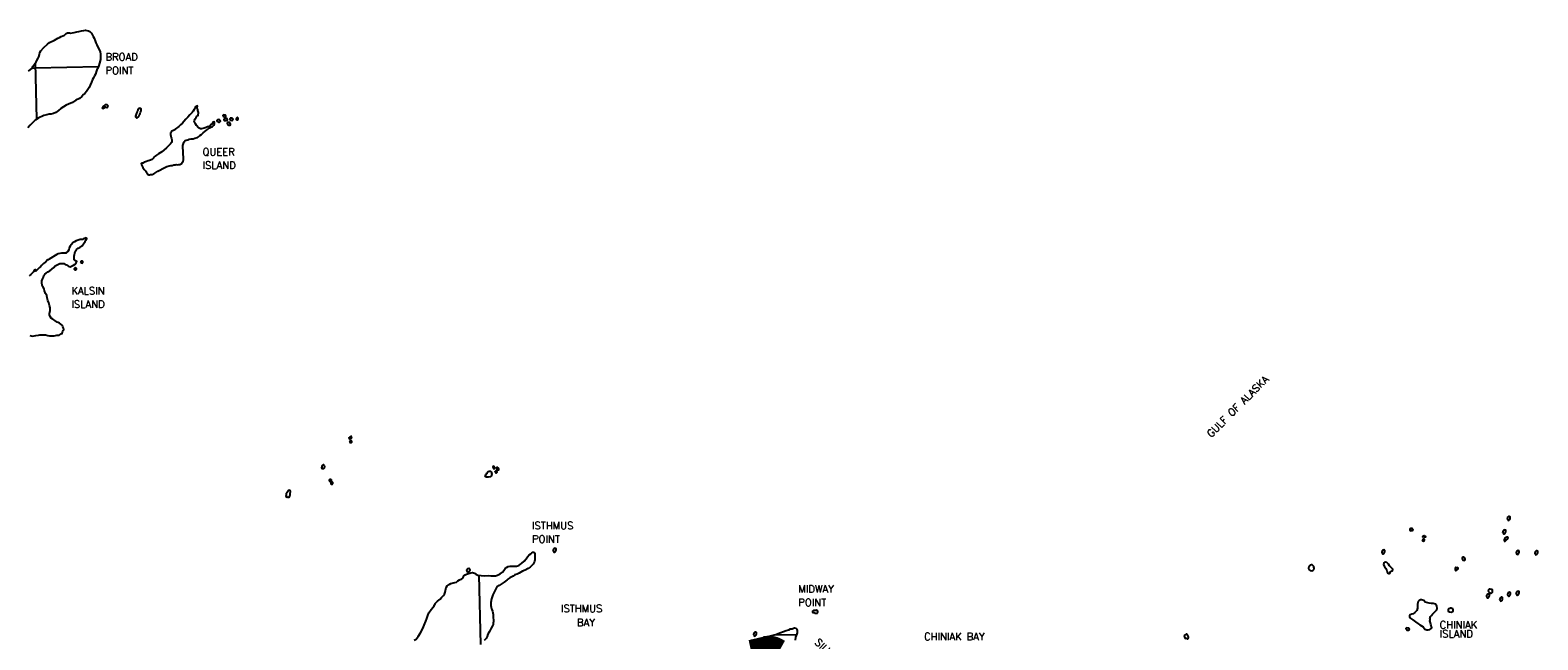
# Model space of a CAD drawing. Header units: feet. Extents: x 18803 to 104580, y -6601 to 116448.
# Tile 95 of 95: x 50106 to 104580, y 89833 to 111841. Entities that reach past the tile are written whole.
import ezdxf

# ---------------------------------------------------------------- set-up
doc = ezdxf.new("R2010")
doc.units = ezdxf.units.FT
doc.header["$LTSCALE"] = 100
doc.header["$MEASUREMENT"] = 0
doc.linetypes.add('DASHED', pattern=[0.75, 0.5, -0.25])
for name, color, linetype in [('ELPC BOLD TITLE SHEET', 3, 'Continuous'), ('ELRGOV-SECTION', 253, 'DASHED'), ('ITTW', 253, 'Continuous'), ('SL-VICINITY MAP', 2, 'Continuous')]:
    doc.layers.add(name, color=color, linetype=linetype)
doc.styles.add('L2640', font='simplex.shx', dxfattribs={"height": 264})

msp = doc.modelspace()

# ---------------------------------------------------------------- linework, layer by layer
at = {"layer": 'ELPC BOLD TITLE SHEET', "const_width": 500}
msp.add_lwpolyline([(77255, 89578), (77239, 89587), (77239, 89587), (77213, 89602), (77212, 89602), (77196, 89611), (77196, 89611), (77164, 89629), (77163, 89629), (77151, 89636), (77119, 89652), (77119, 89652), (77100, 89661), (77078, 89671), (77077, 89672), (77061, 89679), (77034, 89690), (77032, 89690), (77013, 89697), (76978, 89707), (76976, 89707), (76964, 89710), (76928, 89718), (76927, 89718), (76903, 89723), (76876, 89725), (76874, 89725), (76854, 89726), (76824, 89725), (76822, 89725), (76806, 89724), (76774, 89721), (76772, 89721), (76757, 89719), (76722, 89713), (76722, 89713), (76709, 89711), (76709, 89711), (76709, 89711), (76670, 89704), (76669, 89704), (76663, 89703), (76619, 89694), (76616, 89694), (76583, 89686), (76582, 89686), (76570, 89683), (76570, 89683), (76519, 89671), (76519, 89671), (76517, 89671), (76448, 89654), (76378, 89638), (76378, 89638), (76378, 89638), (76378, 89637), (76328, 89626), (76328, 89626), (76306, 89621), (76306, 89621), (76277, 89614), (76226, 89602), (76226, 89602), (76226, 89602), (76172, 89588), (76172, 89588), (76164, 89586), (76118, 89576)], dxfattribs=at)
at = {"layer": 'ELRGOV-SECTION', "ltscale": 50}
for p, q in [((50291, 110663), (50338, 108624)), ((66316, 92162), (66514, 84469)), ((76932, 89998), (77067, 84731))]:
    msp.add_line(p, q, dxfattribs=at)
for points in [[(50177, 110475), (50292, 110477)], [(50292, 110477), (52570, 110531)], [(76976, 90008), (77795, 90029)]]:
    msp.add_lwpolyline(points, dxfattribs=at)
at = {"layer": 'SL-VICINITY MAP'}
for points in [[(50049, 110361), (50121, 110418), (50167, 110461), (50193, 110498), (50197, 110531), (50259, 110618), (50320, 110703), (50340, 110723), (50390, 110825), (50415, 110882), (50440, 110961), (50454, 111030), (50494, 111099), (50597, 111219), (50731, 111339), (50809, 111402), (50987, 111484), (51101, 111554), (51169, 111582), (51226, 111612), (51284, 111639), (51347, 111666), (51409, 111716), (51450, 111743), (51482, 111750), (51524, 111741), (51567, 111735), (51698, 111757), (51793, 111778), (51866, 111795), (51956, 111816), (52050, 111834), (52103, 111841), (52151, 111835), (52214, 111820), (52268, 111798), (52317, 111733), (52345, 111687), (52384, 111619), (52422, 111551), (52456, 111462), (52479, 111387), (52519, 111309), (52552, 111228), (52597, 111143), (52631, 111055), (52649, 110973), (52652, 110868), (52643, 110779), (52609, 110654), (52585, 110569), (52536, 110446), (52516, 110404), (52506, 110371), (52461, 110249), (52431, 110196), (52396, 110120), (52361, 110057), (52321, 109964), (52270, 109862), (52236, 109766), (52185, 109697), (52145, 109630), (52078, 109551), (52037, 109514), (51975, 109447), (51887, 109377), (51751, 109310), (51632, 109232), (51496, 109175), (51402, 109137), (51313, 109070), (51215, 109010), (51127, 108943), (51033, 108873), (50944, 108839), (50871, 108815), (50797, 108804), (50713, 108789), (50602, 108765), (50399, 108667), (50306, 108601), (50290, 108590), (50207, 108513), (50110, 108413), (50027, 108317)], [(52930, 109091), (52919, 109110), (52914, 109117), (52908, 109126), (52897, 109136), (52892, 109142), (52876, 109149), (52871, 109149), (52860, 109149), (52844, 109152), (52818, 109145), (52802, 109135), (52792, 109128), (52777, 109108), (52766, 109101), (52745, 109085), (52735, 109075), (52725, 109058), (52715, 109055), (52709, 109041), (52710, 109032), (52726, 109028), (52726, 109015), (52742, 109012), (52747, 109022), (52763, 109022), (52768, 109029), (52784, 109039), (52805, 109049), (52820, 109063), (52830, 109073), (52836, 109063), (52857, 109057), (52873, 109054), (52900, 109057), (52910, 109071), (52930, 109091)], [(54037, 109025), (54016, 109008), (54011, 108985), (54001, 108975), (53991, 108939), (53976, 108912), (53971, 108896), (53961, 108869), (53951, 108846), (53942, 108810), (53927, 108770), (53917, 108734), (53918, 108718), (53918, 108708), (53929, 108708), (53940, 108692), (53945, 108682), (53956, 108682), (53977, 108682), (54008, 108706), (54029, 108726), (54048, 108769), (54069, 108802), (54084, 108838), (54093, 108881), (54103, 108904), (54113, 108924), (54118, 108950), (54117, 108963), (54117, 108977), (54117, 108990), (54116, 108999), (54106, 109009), (54095, 109016), (54090, 109019), (54079, 109015), (54069, 109015), (54053, 109018), (54037, 109025)], [(55315, 108236), (55221, 108195), (55216, 108185), (55205, 108179), (55195, 108169), (55190, 108152), (55180, 108132), (55176, 108093), (55182, 108073), (55194, 108014), (55206, 107972), (55217, 107929), (55224, 107877), (55225, 107825), (55216, 107788), (55180, 107739), (55103, 107669), (55030, 107599), (54937, 107515), (54860, 107445), (54808, 107418), (54745, 107378), (54667, 107324), (54626, 107291), (54600, 107264), (54564, 107221), (54544, 107198), (54513, 107171), (54482, 107164), (54450, 107147), (54413, 107137), (54371, 107126), (54309, 107096), (54272, 107086), (54240, 107079), (54214, 107062), (54178, 107045), (54146, 107041), (54131, 107024), (54120, 107024), (54126, 107001), (54132, 106975), (54154, 106930), (54182, 106878), (54199, 106845), (54231, 106816), (54259, 106774), (54281, 106748), (54303, 106712), (54324, 106686), (54347, 106660), (54363, 106637), (54390, 106621), (54416, 106618), (54453, 106626), (54511, 106636), (54574, 106660), (54652, 106707), (54714, 106754), (54787, 106788), (54896, 106852), (55001, 106893), (55048, 106916), (55132, 106944), (55190, 106954), (55237, 106962), (55300, 106979), (55342, 106980), (55384, 106987), (55427, 106984), (55474, 106988), (55516, 106995), (55564, 107012), (55590, 107029), (55615, 107072), (55640, 107115), (55644, 107165), (55647, 107253), (55639, 107365), (55636, 107486), (55628, 107591), (55625, 107676), (55645, 107745), (55675, 107815), (55706, 107854), (55742, 107871), (55800, 107882), (55852, 107906), (55926, 107917), (56000, 107924), (56057, 107942), (56152, 107966), (56193, 107986), (56240, 108036), (56297, 108080), (56359, 108130), (56416, 108183), (56472, 108233), (56514, 108260), (56566, 108300), (56608, 108317), (56644, 108334), (56670, 108351), (56696, 108368), (56722, 108388), (56748, 108414), (56763, 108454), (56762, 108490), (56761, 108516), (56745, 108532), (56724, 108526), (56708, 108525), (56698, 108499), (56688, 108472), (56678, 108449), (56652, 108433), (56621, 108406), (56595, 108386), (56559, 108369), (56517, 108352), (56465, 108322), (56397, 108304), (56344, 108287), (56297, 108277), (56265, 108283), (56217, 108302), (56190, 108318), (56114, 108399), (56086, 108457), (56059, 108503), (56037, 108538), (56046, 108581), (56065, 108641), (56106, 108694), (56132, 108740), (56152, 108760), (56174, 108760), (56186, 108872), (56163, 108947), (56168, 108983), (56146, 109026), (56145, 109052), (56149, 109098), (56128, 109107), (56096, 109087), (56061, 109028), (56036, 108978), (55995, 108922), (55959, 108865), (55877, 108786), (55805, 108699), (55733, 108626), (55661, 108540), (55615, 108486), (55543, 108420), (55475, 108366), (55429, 108330), (55392, 108306), (55351, 108269), (55336, 108246), (55315, 108236)], [(56938, 108611), (56928, 108611), (56912, 108610), (56897, 108600), (56886, 108600), (56875, 108600), (56860, 108587), (56849, 108586), (56850, 108577), (56855, 108560), (56861, 108550), (56871, 108551), (56888, 108544), (56904, 108531), (56925, 108525), (56946, 108522), (56987, 108552), (56982, 108559), (56971, 108575), (56938, 108611)], [(57082, 108790), (57077, 108780), (57072, 108764), (57072, 108750), (57078, 108737), (57099, 108725), (57121, 108705), (57142, 108705), (57163, 108716), (57173, 108729), (57178, 108749), (57167, 108771), (57156, 108775), (57140, 108781), (57135, 108774), (57082, 108790)], [(57234, 108628), (57223, 108628), (57229, 108638), (57196, 108654), (57175, 108653), (57149, 108647), (57123, 108630), (57102, 108616), (57108, 108603), (57114, 108577), (57140, 108584), (57172, 108585), (57193, 108582), (57235, 108599), (57234, 108618), (57223, 108628), (57234, 108628)], [(57332, 108505), (57322, 108505), (57252, 108523), (57237, 108507), (57238, 108497), (57227, 108487), (57239, 108444), (57244, 108428), (57266, 108422), (57287, 108412), (57324, 108413), (57340, 108429), (57344, 108443), (57339, 108452), (57328, 108479), (57323, 108469), (57332, 108505)], [(57328, 108659), (57324, 108633), (57330, 108600), (57367, 108591), (57388, 108584), (57420, 108591), (57430, 108601), (57440, 108625), (57440, 108628), (57429, 108641), (57413, 108650), (57402, 108660), (57387, 108660), (57371, 108660), (57355, 108663), (57328, 108659)], [(57597, 108686), (57581, 108692), (57572, 108663), (57556, 108662), (57551, 108636), (57551, 108616), (57557, 108616), (57573, 108607), (57583, 108607), (57604, 108607), (57620, 108627), (57619, 108666), (57608, 108679), (57602, 108686), (57597, 108686)], [(50090, 100817), (50191, 100799), (50307, 100813), (50412, 100831), (50460, 100839), (50487, 100842), (50517, 100846), (50592, 100847), (50660, 100845), (50740, 100820), (50804, 100804), (50883, 100802), (50978, 100810), (51073, 100828), (51152, 100829), (51225, 100873), (51261, 100896), (51276, 100949), (51301, 101002), (51321, 101028), (51315, 101087), (51292, 101136), (51270, 101175), (51216, 101227), (51162, 101259), (51119, 101285), (51082, 101304), (51044, 101329), (51001, 101362), (50925, 101413), (50867, 101448), (50828, 101503), (50800, 101562), (50809, 101615), (50823, 101717), (50825, 101822), (50807, 101907), (50778, 102001), (50739, 102086), (50715, 102184), (50708, 102263), (50658, 102341), (50619, 102432), (50612, 102504), (50567, 102582), (50534, 102634), (50527, 102716), (50531, 102789), (50550, 102854), (50585, 102927), (50600, 102983), (50640, 103036), (50687, 103073), (50739, 103123), (50812, 103157), (50884, 103210), (50957, 103271), (51013, 103330), (51081, 103371), (51175, 103415), (51254, 103413), (51323, 103414), (51371, 103388), (51414, 103372), (51462, 103337), (51500, 103308), (51553, 103299), (51605, 103326), (51673, 103363), (51730, 103397), (51772, 103437), (51797, 103489), (51770, 103499), (51743, 103515), (51716, 103524), (51700, 103550), (51698, 103613), (51696, 103682), (51734, 103853), (51786, 103919), (51842, 103966), (51900, 104000), (51988, 104050), (52034, 104126), (52090, 104212), (52115, 104255), (52150, 104315), (52102, 104344), (52076, 104324), (52049, 104323), (51993, 104283), (51908, 104282), (51767, 104234), (51704, 104197), (51663, 104173), (51585, 104097), (51550, 104044), (51519, 103984), (51500, 103915), (51465, 103852), (51434, 103825), (51408, 103796), (51340, 103791), (51239, 103793), (51176, 103779), (51123, 103768), (51071, 103741), (50790, 103580), (50764, 103556), (50738, 103546), (50671, 103483), (50634, 103459), (50593, 103423), (50552, 103376), (50511, 103340), (50485, 103303), (50449, 103270), (50403, 103236), (50367, 103200), (50346, 103183), (50330, 103160), (50315, 103143), (50314, 103176), (50309, 103186), (50288, 103185), (50267, 103175), (50221, 103119), (50128, 103022), (50076, 102969)], [(51955, 103508), (51941, 103492), (51935, 103488), (51933, 103482), (51930, 103472), (51932, 103462), (51941, 103452), (51957, 103439), (51969, 103436), (51979, 103436), (51993, 103440), (52000, 103446), (52006, 103453), (52011, 103460), (52013, 103470), (52014, 103480), (52010, 103489), (52003, 103499), (51992, 103505), (51980, 103509), (51974, 103508), (51963, 103505), (51955, 103508)], [(50431, 103256), (50403, 103236)], [(51723, 103259), (51710, 103242), (51703, 103239), (51702, 103232), (51699, 103222), (51700, 103212), (51710, 103203), (51725, 103190), (51738, 103187), (51748, 103187), (51761, 103190), (51769, 103197), (51775, 103204), (51780, 103210), (51781, 103220), (51783, 103230), (51779, 103240), (51772, 103250), (51761, 103253), (51749, 103259), (51742, 103259), (51731, 103256), (51723, 103259)], [(61723, 97170), (61717, 97176), (61702, 97169), (61675, 97159), (61655, 97146), (61623, 97129), (61629, 97100), (61651, 97093), (61666, 97093), (61703, 97110), (61719, 97117), (61723, 97170)], [(61674, 97021), (61660, 97005), (61654, 97001), (61652, 96992), (61650, 96985), (61651, 96972), (61660, 96962), (61676, 96953), (61688, 96949), (61698, 96950), (61712, 96953), (61719, 96956), (61725, 96963), (61731, 96973), (61732, 96983), (61733, 96993), (61729, 97003), (61722, 97009), (61711, 97015), (61700, 97019), (61693, 97018), (61682, 97018), (61674, 97021)], [(60666, 96131), (60656, 96127), (60646, 96104), (60641, 96078), (60637, 96042), (60643, 96019), (60680, 96016), (60722, 96017), (60743, 96037), (60747, 96086), (60735, 96119), (60730, 96128), (60719, 96145), (60697, 96154), (60687, 96138), (60666, 96131)], [(66627, 95856), (66626, 95879), (66642, 95889), (66658, 95906), (66685, 95923), (66722, 95920), (66743, 95917), (66764, 95901), (66780, 95878), (66780, 95849), (66785, 95809), (66780, 95780), (66764, 95737), (66743, 95720), (66664, 95706), (66627, 95709), (66590, 95708), (66558, 95714), (66553, 95724), (66542, 95753), (66552, 95763), (66563, 95783), (66574, 95793), (66589, 95826), (66606, 95846), (66627, 95856)], [(66838, 96102), (66832, 96102), (66832, 96105), (66832, 96096), (66833, 96086), (66827, 96076), (66827, 96063), (66832, 96037), (66843, 96017), (66859, 96011), (66875, 96011), (66875, 96021), (66885, 96037), (66891, 96047), (66885, 96070), (66880, 96073), (66875, 96090), (66859, 96089), (66838, 96102)], [(66944, 95920), (66917, 95916), (66907, 95906), (66901, 95900), (66907, 95880), (66917, 95867), (66939, 95858), (66954, 95864), (66965, 95874), (66976, 95884), (66971, 95904), (66960, 95910), (66949, 95917), (66944, 95910), (66944, 95920)], [(67007, 96049), (66981, 96049), (66965, 96048), (66949, 96022), (66949, 96012), (66960, 95996), (66970, 95973), (66997, 95963), (67023, 95970), (67039, 95974), (67044, 95990), (67044, 96010), (67033, 96033), (67018, 96033), (67002, 96039), (67007, 96049)], [(60933, 95626), (60919, 95609), (60913, 95603), (60911, 95596), (60909, 95590), (60910, 95576), (60920, 95567), (60935, 95554), (60948, 95551), (60958, 95551), (60971, 95554), (60979, 95561), (60984, 95568), (60990, 95574), (60992, 95584), (60992, 95594), (60989, 95604), (60982, 95614), (60971, 95620), (60959, 95623), (60952, 95623), (60941, 95623), (60933, 95626)], [(60989, 95525), (60975, 95508), (60968, 95505), (60967, 95499), (60964, 95489), (60966, 95476), (60975, 95466), (60991, 95456), (61003, 95453), (61013, 95453), (61026, 95457), (61034, 95460), (61040, 95470), (61045, 95477), (61047, 95487), (61048, 95496), (61044, 95506), (61037, 95513), (61026, 95519), (61014, 95522), (61007, 95525), (60997, 95522), (60989, 95525)], [(59503, 95136), (59508, 95149), (59513, 95166), (59512, 95179), (59511, 95205), (59506, 95228), (59490, 95228), (59474, 95237), (59442, 95220), (59411, 95187), (59392, 95151), (59361, 95108), (59352, 95058), (59347, 95016), (59359, 94996), (59380, 94987), (59396, 94993), (59417, 94977), (59454, 94978), (59475, 94998), (59490, 95028), (59500, 95057), (59504, 95080), (59504, 95097), (59503, 95136)], [(103525, 94283), (103499, 94266), (103488, 94256), (103483, 94230), (103478, 94220), (103473, 94203), (103478, 94190), (103488, 94171), (103505, 94148), (103526, 94145), (103547, 94162), (103562, 94172), (103584, 94218), (103584, 94241), (103584, 94271), (103568, 94277), (103546, 94286), (103525, 94283)], [(99997, 93877), (99987, 93867), (99982, 93854), (99966, 93844), (99961, 93834), (99955, 93818), (99961, 93791), (99977, 93782), (99998, 93766), (100019, 93776), (100045, 93783), (100061, 93796), (100072, 93803), (100067, 93809), (100056, 93835), (100051, 93845), (100030, 93855), (99997, 93877)], [(103362, 93795), (103336, 93778), (103325, 93768), (103320, 93742), (103315, 93732), (103309, 93715), (103315, 93706), (103325, 93683), (103341, 93663), (103362, 93657), (103383, 93674), (103399, 93684), (103420, 93733), (103421, 93753), (103420, 93786), (103404, 93789), (103383, 93802), (103362, 93795)], [(100400, 93434), (100406, 93417), (100411, 93401), (100427, 93401), (100448, 93395), (100475, 93405), (100485, 93428), (100485, 93438), (100485, 93458), (100464, 93464), (100448, 93464), (100427, 93460), (100416, 93444), (100400, 93434)], [(100432, 93529), (100427, 93559), (100442, 93582), (100448, 93592), (100474, 93602), (100485, 93596), (100501, 93592), (100506, 93579), (100522, 93553), (100522, 93544), (100517, 93534), (100506, 93533), (100474, 93533), (100448, 93533), (100432, 93529)], [(103358, 93398), (103395, 93395), (103452, 93442), (103479, 93462), (103506, 93515), (103500, 93538), (103458, 93537), (103415, 93520), (103389, 93500), (103373, 93477), (103368, 93441), (103358, 93398)], [(63980, 89817), (64053, 89860), (64125, 89950), (64211, 90089), (64292, 90238), (64341, 90363), (64406, 90505), (64435, 90607), (64474, 90716), (64509, 90812), (64591, 90925), (64652, 91004), (64699, 91064), (64719, 91091), (64744, 91130), (64745, 91142), (64746, 91157), (64793, 91197), (64825, 91223), (64873, 91267), (64915, 91300), (64973, 91363), (65042, 91427), (65073, 91483), (65105, 91552), (65115, 91612), (65121, 91674), (65142, 91727), (65168, 91776), (65247, 91827), (65311, 91860), (65395, 91885), (65454, 91902), (65512, 91919), (65559, 91966), (65617, 91993), (65707, 92030), (65744, 92060), (65765, 92103), (65771, 92139), (65818, 92173), (65876, 92200), (66029, 92252), (66093, 92262), (66130, 92256), (66156, 92237), (66204, 92198), (66278, 92167), (66405, 92152), (66538, 92141), (66670, 92156), (66749, 92141), (66839, 92142), (66919, 92140), (66987, 92164), (67082, 92214), (67172, 92275), (67225, 92338), (67267, 92407), (67314, 92444), (67378, 92481), (67447, 92492), (67537, 92497), (67605, 92491), (67674, 92495), (67764, 92516), (67822, 92560), (67864, 92587), (67954, 92677), (68023, 92760), (68070, 92826), (68134, 92899), (68192, 92936), (68234, 92973), (68266, 92993), (68292, 93000), (68303, 93000), (68324, 92967), (68335, 92935), (68335, 92905), (68340, 92856), (68335, 92787), (68335, 92725), (68325, 92662), (68277, 92566), (68230, 92513), (68171, 92453), (68098, 92406), (67997, 92352), (67897, 92311), (67780, 92244), (67701, 92207), (67622, 92180), (67558, 92136), (67490, 92096), (67437, 92069), (67368, 92022), (67337, 91995), (67279, 91945), (67231, 91908), (67051, 91794), (66972, 91740), (66914, 91651), (66872, 91558), (66824, 91459), (66777, 91311), (66756, 91179), (66751, 91074), (66778, 90953), (66782, 90925), (66813, 90868), (66830, 90752), (66830, 90644), (66846, 90539), (66851, 90493), (66838, 90428), (66830, 90391), (66815, 90332), (66767, 90249), (66698, 90137), (66640, 90037), (66619, 89952), (66588, 89882), (66509, 89809)], [(69048, 93132), (69022, 93115), (69012, 93105), (69006, 93079), (69001, 93069), (68996, 93053), (69001, 93043), (69011, 93020), (69027, 93001), (69049, 92994), (69070, 93011), (69086, 93021), (69107, 93067), (69107, 93090), (69107, 93123), (69091, 93126), (69070, 93139), (69048, 93132)], [(98994, 93072), (98967, 93055), (98957, 93045), (98952, 93019), (98946, 93009), (98941, 92992), (98947, 92983), (98957, 92960), (98973, 92940), (98994, 92934), (99015, 92951), (99031, 92961), (99052, 93007), (99052, 93030), (99052, 93063), (99036, 93066), (99015, 93079), (98994, 93072)], [(98995, 92560), (99037, 92475), (99085, 92407), (99106, 92365), (99122, 92332), (99138, 92290), (99154, 92247), (99191, 92231), (99223, 92232), (99244, 92268), (99244, 92288), (99265, 92301), (99286, 92305), (99334, 92322), (99339, 92378), (99318, 92407), (99259, 92465), (99222, 92508), (99185, 92569), (99122, 92627), (99079, 92640), (99048, 92639), (99021, 92606), (99016, 92590), (98995, 92560)], [(101904, 92822), (101867, 92815), (101845, 92785), (101840, 92759), (101856, 92736), (101872, 92704), (101925, 92698), (101957, 92724), (101957, 92757), (101951, 92767), (101930, 92783), (101904, 92822)], [(103850, 93051), (103823, 93034), (103813, 93024), (103808, 92997), (103802, 92987), (103797, 92971), (103803, 92961), (103813, 92938), (103829, 92919), (103850, 92913), (103871, 92929), (103887, 92940), (103908, 92986), (103908, 93009), (103908, 93038), (103892, 93045), (103871, 93054), (103850, 93051)], [(104522, 93041), (104495, 93024), (104485, 93014), (104480, 92987), (104474, 92978), (104469, 92961), (104474, 92951), (104485, 92929), (104501, 92909), (104522, 92903), (104543, 92920), (104559, 92930), (104580, 92976), (104580, 92999), (104580, 93028), (104564, 93035), (104543, 93044), (104522, 93041)], [(65955, 92411), (65902, 92401), (65881, 92368), (65876, 92351), (65886, 92325), (65908, 92292), (65918, 92289), (65955, 92300), (65971, 92303), (65992, 92326), (65998, 92353), (65992, 92382), (65982, 92395), (65960, 92405), (65955, 92411)], [(96424, 92536), (96398, 92542), (96371, 92528), (96350, 92525), (96323, 92492), (96313, 92472), (96297, 92435), (96292, 92419), (96303, 92376), (96313, 92360), (96350, 92341), (96409, 92322), (96451, 92339), (96482, 92376), (96493, 92415), (96488, 92461), (96482, 92484), (96450, 92510), (96445, 92510), (96424, 92536)], [(101629, 92451), (101619, 92444), (101603, 92440), (101587, 92407), (101587, 92365), (101603, 92339), (101629, 92339), (101672, 92366), (101703, 92393), (101698, 92425), (101682, 92428), (101656, 92441), (101645, 92434), (101629, 92451)], [(102895, 91504), (102906, 91511), (102922, 91531), (102937, 91557), (102943, 91600), (102937, 91633), (102900, 91649), (102852, 91664), (102816, 91657), (102795, 91637), (102789, 91595), (102810, 91562), (102837, 91536), (102879, 91521), (102895, 91504)], [(103535, 91543), (103509, 91526), (103498, 91516), (103493, 91490), (103488, 91480), (103482, 91464), (103488, 91454), (103498, 91431), (103514, 91412), (103535, 91405), (103556, 91422), (103572, 91432), (103593, 91478), (103593, 91501), (103593, 91534), (103577, 91537), (103556, 91550), (103535, 91543)], [(103842, 91580), (103816, 91564), (103805, 91554), (103800, 91527), (103794, 91517), (103789, 91501), (103794, 91491), (103805, 91468), (103821, 91449), (103842, 91443), (103863, 91459), (103879, 91469), (103900, 91516), (103900, 91539), (103900, 91571), (103884, 91574), (103863, 91587), (103842, 91580)], [(100680, 90593), (100707, 90669), (100738, 90715), (100780, 90758), (100828, 90805), (100886, 90868), (100928, 90921), (100939, 90980), (100928, 91049), (100886, 91124), (100801, 91139), (100738, 91138), (100658, 91154), (100600, 91166), (100515, 91197), (100462, 91249), (100372, 91271), (100341, 91277), (100293, 91250), (100261, 91213), (100235, 91118), (100235, 91049), (100235, 90970), (100209, 90894), (100183, 90864), (100135, 90815), (100077, 90774), (100029, 90764), (99971, 90740), (99939, 90703), (99939, 90657), (99950, 90625), (100067, 90551), (100162, 90477), (100247, 90426), (100321, 90378), (100437, 90297), (100474, 90249), (100496, 90213), (100565, 90188), (100623, 90188), (100681, 90209), (100718, 90229), (100745, 90266), (100718, 90383), (100696, 90445), (100675, 90521), (100686, 90557), (100691, 90583), (100680, 90593)], [(101447, 90981), (101420, 90974), (101399, 90961), (101367, 90947), (101341, 90911), (101341, 90868), (101383, 90839), (101447, 90827), (101510, 90854), (101521, 90871), (101526, 90914), (101510, 90953), (101447, 90981)], [(102773, 91483), (102747, 91469), (102737, 91456), (102731, 91430), (102726, 91420), (102721, 91403), (102726, 91394), (102736, 91374), (102753, 91351), (102774, 91348), (102795, 91362), (102811, 91372), (102832, 91421), (102832, 91441), (102832, 91474), (102816, 91480), (102795, 91490), (102773, 91483)], [(103250, 91368), (103223, 91352), (103213, 91342), (103208, 91315), (103202, 91305), (103197, 91289), (103202, 91279), (103213, 91256), (103229, 91237), (103250, 91231), (103271, 91247), (103287, 91257), (103308, 91304), (103308, 91327), (103308, 91359), (103292, 91362), (103271, 91375), (103250, 91368)], [(78537, 90780), (78563, 90826), (78563, 90869), (78558, 90872), (78537, 90894), (78521, 90901), (78479, 90890), (78447, 90890), (78410, 90889), (78378, 90863), (78368, 90846), (78373, 90830), (78394, 90814), (78426, 90814), (78452, 90798), (78484, 90795), (78537, 90780)], [(76290, 90104), (76264, 90090), (76253, 90077), (76248, 90051), (76243, 90041), (76237, 90024), (76243, 90015), (76253, 89995), (76269, 89972), (76290, 89966), (76311, 89983), (76327, 89993), (76348, 90042), (76348, 90062), (76348, 90095), (76332, 90098), (76311, 90111), (76290, 90104)], [(76481, 89831), (76544, 89878), (76639, 89942), (76724, 89953), (76803, 89967), (77051, 90026), (77189, 90084), (77321, 90132), (77427, 90173), (77517, 90197), (77575, 90227), (77634, 90232), (77686, 90255), (77723, 90266), (77771, 90250), (77792, 90234), (77808, 90201), (77819, 90165), (77814, 90090), (77803, 90054), (77761, 89925), (77745, 89826)], [(91879, 90042), (91837, 90018), (91821, 90005), (91805, 89965), (91810, 89939), (91821, 89910), (91842, 89884), (91869, 89897), (91911, 89878), (91927, 89862), (91948, 89882), (91959, 89902), (91953, 89941), (91948, 89970), (91932, 89993), (91921, 90013), (91911, 90026), (91889, 90035), (91879, 90042)], [(99850, 90269), (99829, 90256), (99824, 90249), (99813, 90246), (99813, 90229), (99829, 90203), (99850, 90187), (99909, 90181), (99935, 90192), (99946, 90218), (99940, 90228), (99924, 90250), (99898, 90253), (99850, 90269)]]:
    msp.add_lwpolyline(points, dxfattribs=at)

# ---------------------------------------------------------------- texts
at = {"layer": 'ITTW', "style": 'L2640'}
for s, p in [('BROAD', (52828, 110743)), ('POINT', (52828, 110257)), ('QUEER', (56336, 107316)), ('ISLAND', (56336, 106831)), ('KALSIN', (51597, 102303)), ('ISLAND', (51597, 101817)), ('ISTHMUS', (68240, 93824)), ('POINT', (68240, 93338)), ('MIDWAY', (77861, 91536)), ('ISTHMUS', (69284, 90835)), ('POINT', (77861, 91050)), ('BAY', (69864, 90326)), ('CHINIAK', (101035, 90242)), ('CHINIAK BAY', (82405, 89818)), ('ISLAND', (101035, 89918))]:
    msp.add_text(s, height=264, dxfattribs=at).set_placement(p)
for s, rotation, p in [('GULF OF ALASKA', 45, (92781, 97120)), ('SILVER BEACH', 315.9901, (78431, 89713))]:
    msp.add_text(s, height=264, rotation=rotation, dxfattribs=at).set_placement(p)

doc.saveas('drawing.dxf')
